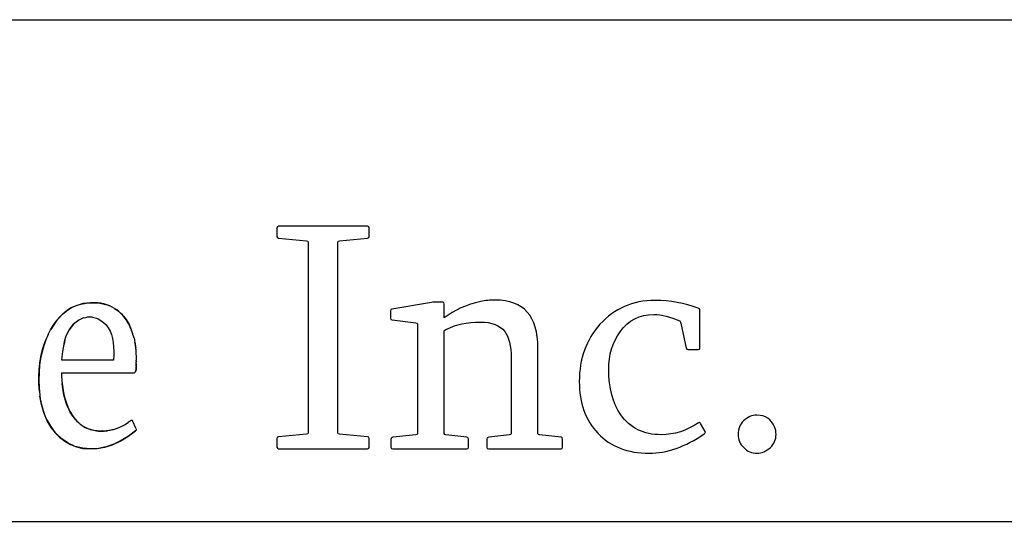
# Model space of a CAD drawing. Header units: inches. Extents: x 0 to 22, y 0 to 17.
# Tile 25 of 31: x 18.029 to 19.187, y 2.37 to 2.96. Entities that reach past the tile are written whole.
import ezdxf

# ---------------------------------------------------------------- set-up
doc = ezdxf.new("R2010")
doc.units = ezdxf.units.IN
doc.header["$LTSCALE"] = 1.21
doc.header["$MEASUREMENT"] = 0
doc.layers.get('0').update_dxf_attribs({"linetype": 'CONTINUOUS'})

msp = doc.modelspace()

# ---------------------------------------------------------------- linework, layer by layer
at = {"color": 2, "linetype": 'CONTINUOUS'}
for p, q in [((16.375, 2.96), (21.5, 2.96)), ((16.9674, 2.3698), (21.5036, 2.3698))]:
    msp.add_line(p, q, dxfattribs=at)
at = {"color": 7, "linetype": 'CONTINUOUS'}
for p, q in [((18.1013, 2.6083), (18.1045, 2.6095)), ((18.1077, 2.6103), (18.1109, 2.6105)), ((18.1143, 2.6102), (18.1109, 2.6105)), ((18.0817, 2.5829), (18.0807, 2.5782)), ((18.1621, 2.5885), (18.1604, 2.5938)), ((18.163, 2.5852), (18.1621, 2.5887)), ((18.0792, 2.5697), (18.0799, 2.5739)), ((18.0799, 2.5739), (18.0816, 2.5828)), ((18.1657, 2.5658), (18.1654, 2.5714)), ((18.0782, 2.5593), (18.0785, 2.5634)), ((18.0785, 2.5634), (18.0792, 2.5697)), ((18.1658, 2.5639), (18.1656, 2.5675)), ((18.1657, 2.5585), (18.1658, 2.5606)), ((18.1658, 2.56), (18.1658, 2.5638)), ((18.1388, 2.5593), (18.0782, 2.5593)), ((18.1656, 2.5555), (18.1658, 2.5591)), ((18.1656, 2.5565), (18.1657, 2.5574)), ((18.1656, 2.5556), (18.1656, 2.55)), ((18.1656, 2.5529), (18.1656, 2.5555)), ((18.0778, 2.5447), (18.1636, 2.5447)), ((18.1404, 2.4783), (18.1426, 2.479)), ((18.1436, 2.4794), (18.1455, 2.4801)), ((18.1464, 2.4805), (18.1512, 2.4829)), ((18.152, 2.4833), (18.1562, 2.4861)), ((18.1577, 2.4872), (18.1562, 2.4861)), ((18.1657, 2.4788), (18.1614, 2.4879)), ((18.1288, 2.476), (18.1317, 2.4763)), ((18.1357, 2.477), (18.1344, 2.4768)), ((18.1393, 2.4779), (18.1382, 2.4776))]:
    msp.add_line(p, q, dxfattribs=at)
for points, knots in [([(18.4377, 2.7169), (18.439, 2.7169), (18.4396, 2.7163), (18.4396, 2.715), (18.4396, 2.715), (18.4396, 2.705), (18.4396, 2.705), (18.4396, 2.7037), (18.439, 2.7031), (18.4377, 2.7031), (18.4377, 2.7031), (18.4047, 2.6998), (18.4047, 2.6998), (18.4034, 2.6998), (18.4028, 2.6992), (18.4028, 2.6979), (18.4028, 2.6979), (18.4028, 2.4743), (18.4028, 2.4743), (18.4028, 2.473), (18.4034, 2.4724), (18.4047, 2.4724), (18.4047, 2.4724), (18.4377, 2.4693), (18.4377, 2.4693), (18.439, 2.4693), (18.4396, 2.4686), (18.4396, 2.4672), (18.4396, 2.4672), (18.4396, 2.4572), (18.4396, 2.4572), (18.4396, 2.4559), (18.439, 2.4553), (18.4377, 2.4553), (18.4377, 2.4553), (18.3331, 2.4553), (18.3331, 2.4553), (18.3318, 2.4553), (18.3312, 2.4559), (18.3312, 2.4572), (18.3312, 2.4572), (18.3312, 2.4672), (18.3312, 2.4672), (18.3312, 2.4686), (18.3318, 2.4693), (18.3331, 2.4693), (18.3331, 2.4693), (18.3661, 2.4724), (18.3661, 2.4724), (18.3674, 2.4724), (18.368, 2.473), (18.368, 2.4743), (18.368, 2.4743), (18.368, 2.6979), (18.368, 2.6979), (18.368, 2.6992), (18.3674, 2.6998), (18.3661, 2.6998), (18.3661, 2.6998), (18.3331, 2.7031), (18.3331, 2.7031), (18.3318, 2.7031), (18.3312, 2.7037), (18.3312, 2.705), (18.3312, 2.705), (18.3312, 2.715), (18.3312, 2.715), (18.3312, 2.7163), (18.3318, 2.7169), (18.3331, 2.7169), (18.3331, 2.7169), (18.4377, 2.7169), (18.4377, 2.7169)], [0, 0, 0, 0, 1, 1, 1, 2, 2, 2, 3, 3, 3, 4, 4, 4, 5, 5, 5, 6, 6, 6, 7, 7, 7, 8, 8, 8, 9, 9, 9, 10, 10, 10, 11, 11, 11, 12, 12, 12, 13, 13, 13, 14, 14, 14, 15, 15, 15, 16, 16, 16, 17, 17, 17, 18, 18, 18, 19, 19, 19, 20, 20, 20, 21, 21, 21, 22, 22, 22, 23, 23, 23, 24, 24, 24, 24]), ([(18.5128, 2.6273), (18.5142, 2.6275), (18.515, 2.6277), (18.5153, 2.6277), (18.5153, 2.6277), (18.5261, 2.6277), (18.5261, 2.6277), (18.5273, 2.6277), (18.528, 2.627), (18.528, 2.6258), (18.528, 2.6258), (18.528, 2.6091), (18.528, 2.6091), (18.5396, 2.6183), (18.5539, 2.6247), (18.5709, 2.6284), (18.5761, 2.6296), (18.5818, 2.6301), (18.588, 2.6301), (18.6214, 2.6301), (18.6381, 2.6113), (18.6381, 2.5737), (18.6381, 2.5737), (18.6381, 2.4733), (18.6381, 2.4733), (18.6381, 2.472), (18.6387, 2.4714), (18.64, 2.4714), (18.64, 2.4714), (18.6653, 2.4687), (18.6653, 2.4687), (18.6665, 2.4687), (18.6672, 2.468), (18.6672, 2.4666), (18.6672, 2.4666), (18.6672, 2.457), (18.6672, 2.457), (18.6672, 2.4557), (18.6665, 2.4551), (18.6653, 2.4551), (18.6653, 2.4551), (18.5802, 2.4551), (18.5802, 2.4551), (18.5788, 2.4551), (18.5781, 2.4557), (18.5781, 2.457), (18.5781, 2.457), (18.5781, 2.4666), (18.5781, 2.4666), (18.5781, 2.468), (18.5788, 2.4687), (18.5802, 2.4687), (18.5802, 2.4687), (18.6047, 2.4714), (18.6047, 2.4714), (18.6059, 2.4714), (18.6066, 2.472), (18.6066, 2.4733), (18.6066, 2.4733), (18.6066, 2.5623), (18.6066, 2.5623), (18.6066, 2.5763), (18.6041, 2.5865), (18.5992, 2.5931), (18.5935, 2.6006), (18.5839, 2.6043), (18.5703, 2.6043), (18.555, 2.6043), (18.5415, 2.6013), (18.5299, 2.5954), (18.5288, 2.5949), (18.5282, 2.5944), (18.528, 2.5939), (18.528, 2.5939), (18.528, 2.4733), (18.528, 2.4733), (18.528, 2.472), (18.5286, 2.4714), (18.5299, 2.4714), (18.5299, 2.4714), (18.5544, 2.4687), (18.5544, 2.4687), (18.5558, 2.4687), (18.5565, 2.468), (18.5565, 2.4666), (18.5565, 2.4666), (18.5565, 2.457), (18.5565, 2.457), (18.5565, 2.4557), (18.5558, 2.4551), (18.5544, 2.4551), (18.5544, 2.4551), (18.4674, 2.4551), (18.4674, 2.4551), (18.466, 2.4551), (18.4653, 2.4557), (18.4653, 2.457), (18.4653, 2.457), (18.4653, 2.4666), (18.4653, 2.4666), (18.4653, 2.468), (18.466, 2.4687), (18.4674, 2.4687), (18.4674, 2.4687), (18.4946, 2.4714), (18.4946, 2.4714), (18.4958, 2.4714), (18.4965, 2.472), (18.4965, 2.4733), (18.4965, 2.4733), (18.4965, 2.6016), (18.4965, 2.6016), (18.4965, 2.6029), (18.4958, 2.6035), (18.4946, 2.6035), (18.4946, 2.6035), (18.4666, 2.6068), (18.4666, 2.6068), (18.4653, 2.6068), (18.4646, 2.6074), (18.4646, 2.6087), (18.4646, 2.6087), (18.4646, 2.6176), (18.4646, 2.6176), (18.4646, 2.6189), (18.465, 2.6195), (18.4661, 2.6195), (18.4661, 2.6195), (18.5128, 2.6273), (18.5128, 2.6273)], [0, 0, 0, 0, 1, 1, 1, 2, 2, 2, 3, 3, 3, 4, 4, 4, 5, 5, 5, 6, 6, 6, 7, 7, 7, 8, 8, 8, 9, 9, 9, 10, 10, 10, 11, 11, 11, 12, 12, 12, 13, 13, 13, 14, 14, 14, 15, 15, 15, 16, 16, 16, 17, 17, 17, 18, 18, 18, 19, 19, 19, 20, 20, 20, 21, 21, 21, 22, 22, 22, 23, 23, 23, 24, 24, 24, 25, 25, 25, 26, 26, 26, 27, 27, 27, 28, 28, 28, 29, 29, 29, 30, 30, 30, 31, 31, 31, 32, 32, 32, 33, 33, 33, 34, 34, 34, 35, 35, 35, 36, 36, 36, 37, 37, 37, 38, 38, 38, 39, 39, 39, 40, 40, 40, 41, 41, 41, 42, 42, 42, 43, 43, 43, 43]), ([(18.7759, 2.6297), (18.7938, 2.6297), (18.8108, 2.6267), (18.8268, 2.6206), (18.828, 2.6201), (18.8287, 2.6194), (18.8287, 2.6187), (18.8287, 2.6187), (18.8287, 2.5737), (18.8287, 2.5737), (18.8287, 2.5725), (18.828, 2.572), (18.8268, 2.572), (18.8268, 2.572), (18.8146, 2.572), (18.8146, 2.572), (18.8133, 2.572), (18.8127, 2.5725), (18.8127, 2.5737), (18.8127, 2.5737), (18.8064, 2.6031), (18.8064, 2.6031), (18.8064, 2.6039), (18.8059, 2.6047), (18.8049, 2.6056), (18.794, 2.6106), (18.7839, 2.6132), (18.7745, 2.6132), (18.7578, 2.6132), (18.7445, 2.6063), (18.7347, 2.5927), (18.7258, 2.5804), (18.7214, 2.5656), (18.7214, 2.5482), (18.7214, 2.5266), (18.7261, 2.5089), (18.7356, 2.4953), (18.7465, 2.4795), (18.7623, 2.4717), (18.7831, 2.4717), (18.7985, 2.4717), (18.8132, 2.4764), (18.8271, 2.4858), (18.8279, 2.4862), (18.8284, 2.4864), (18.8287, 2.4861), (18.8289, 2.4859), (18.8291, 2.4855), (18.8294, 2.485), (18.8294, 2.485), (18.8349, 2.4755), (18.8349, 2.4755), (18.8354, 2.4746), (18.8351, 2.4737), (18.8338, 2.4728), (18.8116, 2.4575), (18.79, 2.4499), (18.7688, 2.4499), (18.7436, 2.4499), (18.7236, 2.4577), (18.7088, 2.4734), (18.6942, 2.4887), (18.6868, 2.509), (18.6868, 2.5344), (18.6868, 2.561), (18.6949, 2.5834), (18.7111, 2.6016), (18.728, 2.6203), (18.7495, 2.6297), (18.7759, 2.6297)], [0, 0, 0, 0, 1, 1, 1, 2, 2, 2, 3, 3, 3, 4, 4, 4, 5, 5, 5, 6, 6, 6, 7, 7, 7, 8, 8, 8, 9, 9, 9, 10, 10, 10, 11, 11, 11, 12, 12, 12, 13, 13, 13, 14, 14, 14, 15, 15, 15, 16, 16, 16, 17, 17, 17, 18, 18, 18, 19, 19, 19, 20, 20, 20, 21, 21, 21, 22, 22, 22, 23, 23, 23, 23]), ([(18.062, 2.5895), (18.062, 2.5895), (18.0649, 2.5951), (18.0649, 2.5951), (18.0649, 2.5951), (18.068, 2.6004), (18.068, 2.6004), (18.068, 2.6004), (18.0715, 2.6053), (18.0715, 2.6053), (18.0715, 2.6053), (18.0752, 2.6097), (18.0752, 2.6097), (18.0752, 2.6097), (18.079, 2.6136), (18.079, 2.6136), (18.079, 2.6136), (18.0831, 2.617), (18.0831, 2.617), (18.0831, 2.617), (18.0873, 2.6199), (18.0873, 2.6199), (18.0873, 2.6199), (18.0916, 2.6222), (18.0916, 2.6222), (18.0916, 2.6222), (18.0961, 2.624), (18.0961, 2.624), (18.0961, 2.624), (18.1004, 2.6253), (18.1004, 2.6253), (18.1004, 2.6253), (18.1047, 2.6262), (18.1047, 2.6262), (18.1047, 2.6262), (18.109, 2.6268), (18.109, 2.6268), (18.109, 2.6268), (18.1132, 2.627), (18.1132, 2.627), (18.1132, 2.627), (18.1171, 2.627), (18.1171, 2.627), (18.1171, 2.627), (18.1209, 2.6268), (18.1209, 2.6268), (18.1209, 2.6268), (18.1246, 2.6262), (18.1246, 2.6262), (18.1246, 2.6262), (18.128, 2.6255), (18.128, 2.6255), (18.128, 2.6255), (18.1313, 2.6245), (18.1313, 2.6245), (18.1313, 2.6245), (18.1344, 2.6233), (18.1344, 2.6233)], [0, 0, 0, 0, 1, 1, 1, 2, 2, 2, 3, 3, 3, 4, 4, 4, 5, 5, 5, 6, 6, 6, 7, 7, 7, 8, 8, 8, 9, 9, 9, 10, 10, 10, 11, 11, 11, 12, 12, 12, 13, 13, 13, 14, 14, 14, 15, 15, 15, 16, 16, 16, 17, 17, 17, 18, 18, 18, 19, 19, 19, 19]), ([(18.1452, 2.6167), (18.1452, 2.6167), (18.1428, 2.6185), (18.1428, 2.6185), (18.1428, 2.6185), (18.1402, 2.6203), (18.1402, 2.6203), (18.1402, 2.6203), (18.1374, 2.6219), (18.1374, 2.6219), (18.1374, 2.6219), (18.1344, 2.6233), (18.1344, 2.6233), (18.1344, 2.6233), (18.1311, 2.6246), (18.1311, 2.6246), (18.1311, 2.6246), (18.1276, 2.6256), (18.1276, 2.6256), (18.1276, 2.6256), (18.124, 2.6263), (18.124, 2.6263), (18.124, 2.6263), (18.1201, 2.6268), (18.1201, 2.6268), (18.1201, 2.6268), (18.116, 2.627), (18.116, 2.627), (18.116, 2.627), (18.1118, 2.627), (18.1118, 2.627), (18.1118, 2.627), (18.1074, 2.6266), (18.1074, 2.6266), (18.1074, 2.6266), (18.103, 2.6259), (18.103, 2.6259), (18.103, 2.6259), (18.0984, 2.6247), (18.0984, 2.6247), (18.0984, 2.6247), (18.0937, 2.6231), (18.0937, 2.6231), (18.0937, 2.6231), (18.0892, 2.621), (18.0892, 2.621), (18.0892, 2.621), (18.0847, 2.6182), (18.0847, 2.6182), (18.0847, 2.6182), (18.0803, 2.6148), (18.0803, 2.6148), (18.0803, 2.6148), (18.0762, 2.6109), (18.0762, 2.6109), (18.0762, 2.6109), (18.0723, 2.6063), (18.0723, 2.6063), (18.0723, 2.6063), (18.0685, 2.6011), (18.0685, 2.6011), (18.0685, 2.6011), (18.0651, 2.5956), (18.0651, 2.5956)], [0, 0, 0, 0, 1, 1, 1, 2, 2, 2, 3, 3, 3, 4, 4, 4, 5, 5, 5, 6, 6, 6, 7, 7, 7, 8, 8, 8, 9, 9, 9, 10, 10, 10, 11, 11, 11, 12, 12, 12, 13, 13, 13, 14, 14, 14, 15, 15, 15, 16, 16, 16, 17, 17, 17, 18, 18, 18, 19, 19, 19, 20, 20, 20, 21, 21, 21, 21]), ([(18.14, 2.6204), (18.14, 2.6204), (18.1425, 2.6188), (18.1425, 2.6188), (18.1425, 2.6188), (18.1448, 2.617), (18.1448, 2.617), (18.1448, 2.617), (18.1469, 2.6151), (18.1469, 2.6151), (18.1469, 2.6151), (18.1488, 2.6132), (18.1488, 2.6132), (18.1488, 2.6132), (18.1506, 2.6113), (18.1506, 2.6113), (18.1506, 2.6113), (18.1522, 2.6093), (18.1522, 2.6093), (18.1522, 2.6093), (18.1536, 2.6074), (18.1536, 2.6074), (18.1536, 2.6074), (18.1549, 2.6054), (18.1549, 2.6054), (18.1549, 2.6054), (18.1561, 2.6034), (18.1561, 2.6034), (18.1561, 2.6034), (18.1572, 2.6014), (18.1572, 2.6014), (18.1572, 2.6014), (18.1581, 2.5995), (18.1581, 2.5995), (18.1581, 2.5995), (18.1589, 2.5976), (18.1589, 2.5976), (18.1589, 2.5976), (18.1597, 2.5957), (18.1597, 2.5957)], [0, 0, 0, 0, 1, 1, 1, 2, 2, 2, 3, 3, 3, 4, 4, 4, 5, 5, 5, 6, 6, 6, 7, 7, 7, 8, 8, 8, 9, 9, 9, 10, 10, 10, 11, 11, 11, 12, 12, 12, 13, 13, 13, 13]), ([(18.1011, 2.6082), (18.1011, 2.6082), (18.098, 2.6065), (18.098, 2.6065), (18.098, 2.6065), (18.0949, 2.6042), (18.0949, 2.6042), (18.0949, 2.6042), (18.092, 2.6016), (18.092, 2.6016), (18.092, 2.6016), (18.0893, 2.5986), (18.0893, 2.5986), (18.0893, 2.5986), (18.0868, 2.5951), (18.0868, 2.5951), (18.0868, 2.5951), (18.0847, 2.5914), (18.0847, 2.5914)], [0, 0, 0, 0, 1, 1, 1, 2, 2, 2, 3, 3, 3, 4, 4, 4, 5, 5, 5, 6, 6, 6, 6]), ([(18.1043, 2.6094), (18.1043, 2.6094), (18.1076, 2.6102), (18.1076, 2.6102), (18.1076, 2.6102), (18.1109, 2.6105), (18.1109, 2.6105)], [0, 0, 0, 0, 1, 1, 1, 2, 2, 2, 2]), ([(18.1109, 2.6105), (18.1109, 2.6105), (18.1142, 2.6102), (18.1142, 2.6102), (18.1142, 2.6102), (18.1175, 2.6094), (18.1175, 2.6094)], [0, 0, 0, 0, 1, 1, 1, 2, 2, 2, 2]), ([(18.1176, 2.6094), (18.1176, 2.6094), (18.1209, 2.608), (18.1209, 2.608), (18.1209, 2.608), (18.1241, 2.6061), (18.1241, 2.6061)], [0, 0, 0, 0, 1, 1, 1, 2, 2, 2, 2]), ([(18.1241, 2.6061), (18.1241, 2.6061), (18.1273, 2.6037), (18.1273, 2.6037), (18.1273, 2.6037), (18.1302, 2.6008), (18.1302, 2.6008), (18.1302, 2.6008), (18.1327, 2.5975), (18.1327, 2.5975)], [0, 0, 0, 0, 1, 1, 1, 2, 2, 2, 3, 3, 3, 3]), ([(18.1615, 2.5906), (18.1615, 2.5906), (18.1609, 2.5924), (18.1609, 2.5924), (18.1609, 2.5924), (18.1602, 2.5944), (18.1602, 2.5944), (18.1602, 2.5944), (18.1595, 2.5963), (18.1595, 2.5963), (18.1595, 2.5963), (18.1586, 2.5983), (18.1586, 2.5983), (18.1586, 2.5983), (18.1577, 2.6003), (18.1577, 2.6003), (18.1577, 2.6003), (18.1567, 2.6024), (18.1567, 2.6024), (18.1567, 2.6024), (18.1555, 2.6045), (18.1555, 2.6045), (18.1555, 2.6045), (18.1542, 2.6065), (18.1542, 2.6065), (18.1542, 2.6065), (18.1527, 2.6086), (18.1527, 2.6086), (18.1527, 2.6086), (18.1511, 2.6107), (18.1511, 2.6107), (18.1511, 2.6107), (18.1493, 2.6127), (18.1493, 2.6127), (18.1493, 2.6127), (18.1473, 2.6147), (18.1473, 2.6147)], [0, 0, 0, 0, 1, 1, 1, 2, 2, 2, 3, 3, 3, 4, 4, 4, 5, 5, 5, 6, 6, 6, 7, 7, 7, 8, 8, 8, 9, 9, 9, 10, 10, 10, 11, 11, 11, 12, 12, 12, 12]), ([(18.0816, 2.5828), (18.0816, 2.5828), (18.0829, 2.587), (18.0829, 2.587), (18.0829, 2.587), (18.0846, 2.5911), (18.0846, 2.5911), (18.0846, 2.5911), (18.0867, 2.5949), (18.0867, 2.5949), (18.0867, 2.5949), (18.0892, 2.5984), (18.0892, 2.5984), (18.0892, 2.5984), (18.0919, 2.6016), (18.0919, 2.6016)], [0, 0, 0, 0, 1, 1, 1, 2, 2, 2, 3, 3, 3, 4, 4, 4, 5, 5, 5, 5]), ([(18.1326, 2.5975), (18.1326, 2.5975), (18.1348, 2.5937), (18.1348, 2.5937), (18.1348, 2.5937), (18.1366, 2.5896), (18.1366, 2.5896)], [0, 0, 0, 0, 1, 1, 1, 2, 2, 2, 2]), ([(18.062, 2.5896), (18.062, 2.5896), (18.0592, 2.5832), (18.0592, 2.5832), (18.0592, 2.5832), (18.0568, 2.5764), (18.0568, 2.5764), (18.0568, 2.5764), (18.0548, 2.5691), (18.0548, 2.5691), (18.0548, 2.5691), (18.0532, 2.5614), (18.0532, 2.5614), (18.0532, 2.5614), (18.052, 2.5534), (18.052, 2.5534), (18.052, 2.5534), (18.0513, 2.5448), (18.0513, 2.5448), (18.0513, 2.5448), (18.051, 2.5359), (18.051, 2.5359), (18.051, 2.5359), (18.0514, 2.5267), (18.0514, 2.5267), (18.0514, 2.5267), (18.0527, 2.514), (18.0527, 2.514)], [0, 0, 0, 0, 1, 1, 1, 2, 2, 2, 3, 3, 3, 4, 4, 4, 5, 5, 5, 6, 6, 6, 7, 7, 7, 8, 8, 8, 9, 9, 9, 9]), ([(18.0517, 2.5229), (18.0517, 2.5229), (18.0511, 2.5315), (18.0511, 2.5315), (18.0511, 2.5315), (18.0511, 2.5399), (18.0511, 2.5399), (18.0511, 2.5399), (18.0515, 2.5481), (18.0515, 2.5481), (18.0515, 2.5481), (18.0523, 2.5559), (18.0523, 2.5559), (18.0523, 2.5559), (18.0535, 2.5633), (18.0535, 2.5633), (18.0535, 2.5633), (18.0551, 2.5704), (18.0551, 2.5704), (18.0551, 2.5704), (18.0571, 2.5771), (18.0571, 2.5771), (18.0571, 2.5771), (18.0593, 2.5835), (18.0593, 2.5835)], [0, 0, 0, 0, 1, 1, 1, 2, 2, 2, 3, 3, 3, 4, 4, 4, 5, 5, 5, 6, 6, 6, 7, 7, 7, 8, 8, 8, 8]), ([(18.1366, 2.5896), (18.1366, 2.5896), (18.1378, 2.5851), (18.1378, 2.5851), (18.1378, 2.5851), (18.1385, 2.5803), (18.1385, 2.5803), (18.1385, 2.5803), (18.139, 2.5753), (18.139, 2.5753), (18.139, 2.5753), (18.1392, 2.5702), (18.1392, 2.5702), (18.1392, 2.5702), (18.1392, 2.5648), (18.1392, 2.5648), (18.1392, 2.5648), (18.1388, 2.5593), (18.1388, 2.5593)], [0, 0, 0, 0, 1, 1, 1, 2, 2, 2, 3, 3, 3, 4, 4, 4, 5, 5, 5, 6, 6, 6, 6]), ([(18.163, 2.5852), (18.163, 2.5852), (18.1634, 2.5836), (18.1634, 2.5836), (18.1634, 2.5836), (18.1637, 2.5821), (18.1637, 2.5821), (18.1637, 2.5821), (18.164, 2.5806), (18.164, 2.5806), (18.164, 2.5806), (18.1643, 2.5792), (18.1643, 2.5792), (18.1643, 2.5792), (18.1645, 2.5778), (18.1645, 2.5778), (18.1645, 2.5778), (18.1648, 2.5764), (18.1648, 2.5764), (18.1648, 2.5764), (18.1649, 2.5751), (18.1649, 2.5751), (18.1649, 2.5751), (18.1651, 2.5738), (18.1651, 2.5738)], [0, 0, 0, 0, 1, 1, 1, 2, 2, 2, 3, 3, 3, 4, 4, 4, 5, 5, 5, 6, 6, 6, 7, 7, 7, 8, 8, 8, 8]), ([(18.1654, 2.5714), (18.1654, 2.5714), (18.1652, 2.5728), (18.1652, 2.5728), (18.1652, 2.5728), (18.165, 2.5742), (18.165, 2.5742), (18.165, 2.5742), (18.1649, 2.5757), (18.1649, 2.5757), (18.1649, 2.5757), (18.1646, 2.5772), (18.1646, 2.5772), (18.1646, 2.5772), (18.1644, 2.5787), (18.1644, 2.5787), (18.1644, 2.5787), (18.1641, 2.5803), (18.1641, 2.5803)], [0, 0, 0, 0, 1, 1, 1, 2, 2, 2, 3, 3, 3, 4, 4, 4, 5, 5, 5, 6, 6, 6, 6]), ([(18.1636, 2.5447), (18.1636, 2.5447), (18.164, 2.5451), (18.164, 2.5451), (18.164, 2.5451), (18.1645, 2.5455), (18.1645, 2.5455), (18.1645, 2.5455), (18.1648, 2.546), (18.1648, 2.546), (18.1648, 2.546), (18.1651, 2.5467), (18.1651, 2.5467), (18.1651, 2.5467), (18.1653, 2.5475), (18.1653, 2.5475), (18.1653, 2.5475), (18.1654, 2.5483), (18.1654, 2.5483), (18.1654, 2.5483), (18.1655, 2.549), (18.1655, 2.549), (18.1655, 2.549), (18.1656, 2.5498), (18.1656, 2.5498), (18.1656, 2.5498), (18.1656, 2.5505), (18.1656, 2.5505), (18.1656, 2.5505), (18.1656, 2.5513), (18.1656, 2.5513), (18.1656, 2.5513), (18.1656, 2.5521), (18.1656, 2.5521)], [0, 0, 0, 0, 1, 1, 1, 2, 2, 2, 3, 3, 3, 4, 4, 4, 5, 5, 5, 6, 6, 6, 7, 7, 7, 8, 8, 8, 9, 9, 9, 10, 10, 10, 11, 11, 11, 11]), ([(18.1655, 2.5493), (18.1655, 2.5493), (18.1655, 2.5486), (18.1655, 2.5486), (18.1655, 2.5486), (18.1654, 2.5479), (18.1654, 2.5479), (18.1654, 2.5479), (18.1652, 2.5472), (18.1652, 2.5472), (18.1652, 2.5472), (18.1651, 2.5465), (18.1651, 2.5465), (18.1651, 2.5465), (18.1648, 2.546), (18.1648, 2.546), (18.1648, 2.546), (18.1645, 2.5455), (18.1645, 2.5455), (18.1645, 2.5455), (18.164, 2.5451), (18.164, 2.5451), (18.164, 2.5451), (18.1636, 2.5447), (18.1636, 2.5447)], [0, 0, 0, 0, 1, 1, 1, 2, 2, 2, 3, 3, 3, 4, 4, 4, 5, 5, 5, 6, 6, 6, 7, 7, 7, 8, 8, 8, 8]), ([(18.0778, 2.5447), (18.0778, 2.5447), (18.0779, 2.5402), (18.0779, 2.5402), (18.0779, 2.5402), (18.0782, 2.5358), (18.0782, 2.5358), (18.0782, 2.5358), (18.0786, 2.5315), (18.0786, 2.5315), (18.0786, 2.5315), (18.0791, 2.5274), (18.0791, 2.5274), (18.0791, 2.5274), (18.0797, 2.5234), (18.0797, 2.5234), (18.0797, 2.5234), (18.0804, 2.5195), (18.0804, 2.5195), (18.0804, 2.5195), (18.0813, 2.5158), (18.0813, 2.5158), (18.0813, 2.5158), (18.0823, 2.5122), (18.0823, 2.5122), (18.0823, 2.5122), (18.0834, 2.5089), (18.0834, 2.5089), (18.0834, 2.5089), (18.0846, 2.5057), (18.0846, 2.5057), (18.0846, 2.5057), (18.0859, 2.5026), (18.0859, 2.5026), (18.0859, 2.5026), (18.0873, 2.4998), (18.0873, 2.4998), (18.0873, 2.4998), (18.0889, 2.497), (18.0889, 2.497), (18.0889, 2.497), (18.0905, 2.4944), (18.0905, 2.4944), (18.0905, 2.4944), (18.0922, 2.4921), (18.0922, 2.4921), (18.0922, 2.4921), (18.094, 2.4898), (18.094, 2.4898), (18.094, 2.4898), (18.0958, 2.4878), (18.0958, 2.4878), (18.0958, 2.4878), (18.0976, 2.486), (18.0976, 2.486), (18.0976, 2.486), (18.0996, 2.4843), (18.0996, 2.4843), (18.0996, 2.4843), (18.1015, 2.4828), (18.1015, 2.4828), (18.1015, 2.4828), (18.1035, 2.4815), (18.1035, 2.4815), (18.1035, 2.4815), (18.1055, 2.4803), (18.1055, 2.4803), (18.1055, 2.4803), (18.1075, 2.4794), (18.1075, 2.4794), (18.1075, 2.4794), (18.1095, 2.4786), (18.1095, 2.4786), (18.1095, 2.4786), (18.1114, 2.4779), (18.1114, 2.4779), (18.1114, 2.4779), (18.1134, 2.4773), (18.1134, 2.4773), (18.1134, 2.4773), (18.1153, 2.4769), (18.1153, 2.4769), (18.1153, 2.4769), (18.1172, 2.4765), (18.1172, 2.4765), (18.1172, 2.4765), (18.119, 2.4763), (18.119, 2.4763), (18.119, 2.4763), (18.1208, 2.476), (18.1208, 2.476), (18.1208, 2.476), (18.1225, 2.4759), (18.1225, 2.4759), (18.1225, 2.4759), (18.1242, 2.4759), (18.1242, 2.4759), (18.1242, 2.4759), (18.1258, 2.4759), (18.1258, 2.4759), (18.1258, 2.4759), (18.1273, 2.4759), (18.1273, 2.4759)], [0, 0, 0, 0, 1, 1, 1, 2, 2, 2, 3, 3, 3, 4, 4, 4, 5, 5, 5, 6, 6, 6, 7, 7, 7, 8, 8, 8, 9, 9, 9, 10, 10, 10, 11, 11, 11, 12, 12, 12, 13, 13, 13, 14, 14, 14, 15, 15, 15, 16, 16, 16, 17, 17, 17, 18, 18, 18, 19, 19, 19, 20, 20, 20, 21, 21, 21, 22, 22, 22, 23, 23, 23, 24, 24, 24, 25, 25, 25, 26, 26, 26, 27, 27, 27, 28, 28, 28, 29, 29, 29, 30, 30, 30, 31, 31, 31, 32, 32, 32, 33, 33, 33, 34, 34, 34, 34]), ([(18.1556, 2.4856), (18.1556, 2.4856), (18.155, 2.4852), (18.155, 2.4852), (18.155, 2.4852), (18.1543, 2.4848), (18.1543, 2.4848), (18.1543, 2.4848), (18.1537, 2.4843), (18.1537, 2.4843), (18.1537, 2.4843), (18.153, 2.4839), (18.153, 2.4839), (18.153, 2.4839), (18.1523, 2.4835), (18.1523, 2.4835), (18.1523, 2.4835), (18.1516, 2.4831), (18.1516, 2.4831), (18.1516, 2.4831), (18.1508, 2.4827), (18.1508, 2.4827), (18.1508, 2.4827), (18.1501, 2.4823), (18.1501, 2.4823), (18.1501, 2.4823), (18.1492, 2.4819), (18.1492, 2.4819), (18.1492, 2.4819), (18.1484, 2.4815), (18.1484, 2.4815), (18.1484, 2.4815), (18.1476, 2.481), (18.1476, 2.481), (18.1476, 2.481), (18.1467, 2.4807), (18.1467, 2.4807), (18.1467, 2.4807), (18.1458, 2.4802), (18.1458, 2.4802), (18.1458, 2.4802), (18.1448, 2.4798), (18.1448, 2.4798), (18.1448, 2.4798), (18.1438, 2.4795), (18.1438, 2.4795), (18.1438, 2.4795), (18.1428, 2.479), (18.1428, 2.479), (18.1428, 2.479), (18.1418, 2.4787), (18.1418, 2.4787), (18.1418, 2.4787), (18.1407, 2.4783), (18.1407, 2.4783), (18.1407, 2.4783), (18.1395, 2.4779), (18.1395, 2.4779), (18.1395, 2.4779), (18.1383, 2.4776), (18.1383, 2.4776), (18.1383, 2.4776), (18.1371, 2.4773), (18.1371, 2.4773), (18.1371, 2.4773), (18.1359, 2.477), (18.1359, 2.477), (18.1359, 2.477), (18.1346, 2.4768), (18.1346, 2.4768), (18.1346, 2.4768), (18.1333, 2.4765), (18.1333, 2.4765), (18.1333, 2.4765), (18.132, 2.4764), (18.132, 2.4764), (18.132, 2.4764), (18.1306, 2.4762), (18.1306, 2.4762), (18.1306, 2.4762), (18.1291, 2.476), (18.1291, 2.476), (18.1291, 2.476), (18.1276, 2.4759), (18.1276, 2.4759), (18.1276, 2.4759), (18.1261, 2.4759), (18.1261, 2.4759), (18.1261, 2.4759), (18.1246, 2.4759), (18.1246, 2.4759), (18.1246, 2.4759), (18.1229, 2.4759), (18.1229, 2.4759), (18.1229, 2.4759), (18.1212, 2.476), (18.1212, 2.476), (18.1212, 2.476), (18.1195, 2.4762), (18.1195, 2.4762), (18.1195, 2.4762), (18.1177, 2.4764), (18.1177, 2.4764), (18.1177, 2.4764), (18.1158, 2.4768), (18.1158, 2.4768), (18.1158, 2.4768), (18.114, 2.4772), (18.114, 2.4772), (18.114, 2.4772), (18.112, 2.4777), (18.112, 2.4777), (18.112, 2.4777), (18.1101, 2.4784), (18.1101, 2.4784), (18.1101, 2.4784), (18.1081, 2.4791), (18.1081, 2.4791), (18.1081, 2.4791), (18.1061, 2.4801), (18.1061, 2.4801), (18.1061, 2.4801), (18.1042, 2.4811), (18.1042, 2.4811), (18.1042, 2.4811), (18.1022, 2.4823), (18.1022, 2.4823), (18.1022, 2.4823), (18.1002, 2.4838), (18.1002, 2.4838), (18.1002, 2.4838), (18.0983, 2.4853), (18.0983, 2.4853), (18.0983, 2.4853), (18.0965, 2.4871), (18.0965, 2.4871), (18.0965, 2.4871), (18.0947, 2.4891), (18.0947, 2.4891), (18.0947, 2.4891), (18.0929, 2.4912), (18.0929, 2.4912), (18.0929, 2.4912), (18.0912, 2.4935), (18.0912, 2.4935), (18.0912, 2.4935), (18.0896, 2.4959), (18.0896, 2.4959), (18.0896, 2.4959), (18.0881, 2.4984), (18.0881, 2.4984), (18.0881, 2.4984), (18.0866, 2.5011), (18.0866, 2.5011), (18.0866, 2.5011), (18.0853, 2.504), (18.0853, 2.504), (18.0853, 2.504), (18.0841, 2.507), (18.0841, 2.507), (18.0841, 2.507), (18.0829, 2.5101), (18.0829, 2.5101), (18.0829, 2.5101), (18.0819, 2.5134), (18.0819, 2.5134), (18.0819, 2.5134), (18.081, 2.5169), (18.081, 2.5169), (18.081, 2.5169), (18.0802, 2.5205), (18.0802, 2.5205), (18.0802, 2.5205), (18.0795, 2.5242), (18.0795, 2.5242), (18.0795, 2.5242), (18.079, 2.5281), (18.079, 2.5281), (18.079, 2.5281), (18.0785, 2.5321), (18.0785, 2.5321)], [0, 0, 0, 0, 1, 1, 1, 2, 2, 2, 3, 3, 3, 4, 4, 4, 5, 5, 5, 6, 6, 6, 7, 7, 7, 8, 8, 8, 9, 9, 9, 10, 10, 10, 11, 11, 11, 12, 12, 12, 13, 13, 13, 14, 14, 14, 15, 15, 15, 16, 16, 16, 17, 17, 17, 18, 18, 18, 19, 19, 19, 20, 20, 20, 21, 21, 21, 22, 22, 22, 23, 23, 23, 24, 24, 24, 25, 25, 25, 26, 26, 26, 27, 27, 27, 28, 28, 28, 29, 29, 29, 30, 30, 30, 31, 31, 31, 32, 32, 32, 33, 33, 33, 34, 34, 34, 35, 35, 35, 36, 36, 36, 37, 37, 37, 38, 38, 38, 39, 39, 39, 40, 40, 40, 41, 41, 41, 42, 42, 42, 43, 43, 43, 44, 44, 44, 45, 45, 45, 46, 46, 46, 47, 47, 47, 48, 48, 48, 49, 49, 49, 50, 50, 50, 51, 51, 51, 52, 52, 52, 53, 53, 53, 54, 54, 54, 55, 55, 55, 56, 56, 56, 57, 57, 57, 58, 58, 58, 59, 59, 59, 60, 60, 60, 60]), ([(18.0569, 2.4978), (18.0569, 2.4978), (18.0542, 2.5071), (18.0542, 2.5071), (18.0542, 2.5071), (18.0524, 2.517), (18.0524, 2.517)], [0, 0, 0, 0, 1, 1, 1, 2, 2, 2, 2]), ([(18.0527, 2.514), (18.0527, 2.514), (18.0546, 2.5052), (18.0546, 2.5052), (18.0546, 2.5052), (18.0574, 2.4966), (18.0574, 2.4966)], [0, 0, 0, 0, 1, 1, 1, 2, 2, 2, 2]), ([(18.1648, 2.4763), (18.1648, 2.4763), (18.1565, 2.47), (18.1565, 2.47), (18.1565, 2.47), (18.148, 2.4648), (18.148, 2.4648), (18.148, 2.4648), (18.1394, 2.4606), (18.1394, 2.4606), (18.1394, 2.4606), (18.1304, 2.4576), (18.1304, 2.4576), (18.1304, 2.4576), (18.1212, 2.4556), (18.1212, 2.4556), (18.1212, 2.4556), (18.1122, 2.455), (18.1122, 2.455), (18.1122, 2.455), (18.103, 2.4558), (18.103, 2.4558), (18.103, 2.4558), (18.0939, 2.458), (18.0939, 2.458), (18.0939, 2.458), (18.0855, 2.4616), (18.0855, 2.4616), (18.0855, 2.4616), (18.0781, 2.4667), (18.0781, 2.4667), (18.0781, 2.4667), (18.0713, 2.4732), (18.0713, 2.4732), (18.0713, 2.4732), (18.0656, 2.4803), (18.0656, 2.4803), (18.0656, 2.4803), (18.061, 2.4881), (18.061, 2.4881), (18.061, 2.4881), (18.0569, 2.4978), (18.0569, 2.4978)], [0, 0, 0, 0, 1, 1, 1, 2, 2, 2, 3, 3, 3, 4, 4, 4, 5, 5, 5, 6, 6, 6, 7, 7, 7, 8, 8, 8, 9, 9, 9, 10, 10, 10, 11, 11, 11, 12, 12, 12, 13, 13, 13, 14, 14, 14, 14]), ([(18.8958, 2.4947), (18.9059, 2.4947), (18.9127, 2.4902), (18.9165, 2.481), (18.9177, 2.4782), (18.9183, 2.4753), (18.9183, 2.4721), (18.9183, 2.466), (18.916, 2.4609), (18.9116, 2.4567), (18.9068, 2.4522), (18.9015, 2.4499), (18.8958, 2.4499), (18.8898, 2.4499), (18.8845, 2.4521), (18.8802, 2.4565), (18.8758, 2.4608), (18.8736, 2.466), (18.8736, 2.4721), (18.8736, 2.4784), (18.8758, 2.4838), (18.8801, 2.4881), (18.8844, 2.4925), (18.8896, 2.4947), (18.8958, 2.4947)], [0, 0, 0, 0, 1, 1, 1, 2, 2, 2, 3, 3, 3, 4, 4, 4, 5, 5, 5, 6, 6, 6, 7, 7, 7, 8, 8, 8, 8]), ([(18.0605, 2.4893), (18.0605, 2.4893), (18.065, 2.4814), (18.065, 2.4814), (18.065, 2.4814), (18.07, 2.4745), (18.07, 2.4745), (18.07, 2.4745), (18.0755, 2.4688), (18.0755, 2.4688), (18.0755, 2.4688), (18.0816, 2.464), (18.0816, 2.464), (18.0816, 2.464), (18.0882, 2.4602), (18.0882, 2.4602), (18.0882, 2.4602), (18.0954, 2.4574), (18.0954, 2.4574), (18.0954, 2.4574), (18.103, 2.4556), (18.103, 2.4556), (18.103, 2.4556), (18.111, 2.455), (18.111, 2.455), (18.111, 2.455), (18.1197, 2.4555), (18.1197, 2.4555), (18.1197, 2.4555), (18.1287, 2.4572), (18.1287, 2.4572), (18.1287, 2.4572), (18.1378, 2.46), (18.1378, 2.46), (18.1378, 2.46), (18.1468, 2.4642), (18.1468, 2.4642), (18.1468, 2.4642), (18.1558, 2.4696), (18.1558, 2.4696), (18.1558, 2.4696), (18.1648, 2.4763), (18.1648, 2.4763)], [0, 0, 0, 0, 1, 1, 1, 2, 2, 2, 3, 3, 3, 4, 4, 4, 5, 5, 5, 6, 6, 6, 7, 7, 7, 8, 8, 8, 9, 9, 9, 10, 10, 10, 11, 11, 11, 12, 12, 12, 13, 13, 13, 14, 14, 14, 14]), ([(18.1577, 2.4872), (18.1577, 2.4872), (18.1582, 2.4875), (18.1582, 2.4875), (18.1582, 2.4875), (18.1587, 2.4879), (18.1587, 2.4879), (18.1587, 2.4879), (18.1593, 2.4883), (18.1593, 2.4883), (18.1593, 2.4883), (18.1598, 2.4887), (18.1598, 2.4887), (18.1598, 2.4887), (18.1603, 2.4889), (18.1603, 2.4889), (18.1603, 2.4889), (18.1607, 2.4888), (18.1607, 2.4888), (18.1607, 2.4888), (18.1611, 2.4885), (18.1611, 2.4885), (18.1611, 2.4885), (18.1614, 2.4879), (18.1614, 2.4879)], [0, 0, 0, 0, 1, 1, 1, 2, 2, 2, 3, 3, 3, 4, 4, 4, 5, 5, 5, 6, 6, 6, 7, 7, 7, 8, 8, 8, 8]), ([(18.1657, 2.4781), (18.1657, 2.4781), (18.1657, 2.4778), (18.1657, 2.4778), (18.1657, 2.4778), (18.1656, 2.4775), (18.1656, 2.4775), (18.1656, 2.4775), (18.1655, 2.4772), (18.1655, 2.4772), (18.1655, 2.4772), (18.1654, 2.4769), (18.1654, 2.4769), (18.1654, 2.4769), (18.1652, 2.4767), (18.1652, 2.4767), (18.1652, 2.4767), (18.165, 2.4765), (18.165, 2.4765), (18.165, 2.4765), (18.1648, 2.4763), (18.1648, 2.4763)], [0, 0, 0, 0, 1, 1, 1, 2, 2, 2, 3, 3, 3, 4, 4, 4, 5, 5, 5, 6, 6, 6, 7, 7, 7, 7])]:
    msp.add_open_spline(points, degree=3, knots=knots, dxfattribs=at)

doc.saveas('drawing.dxf')
